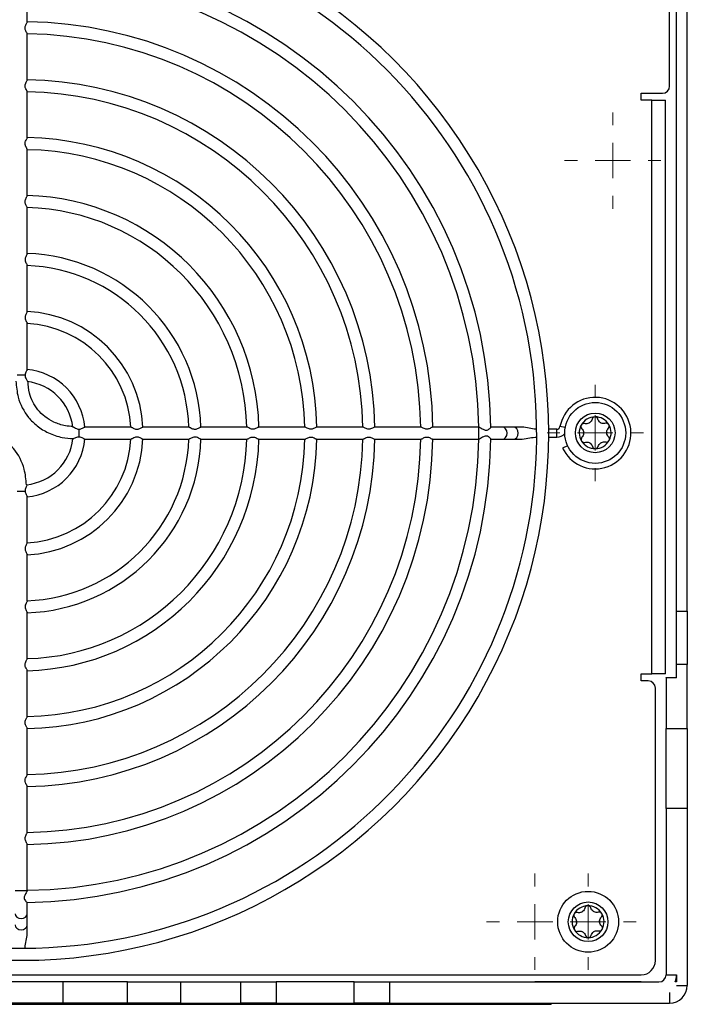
# Model space of a CAD drawing. Header units: millimetres. Extents: x -1263 to 1500, y -1080 to 1468.
# Tile 19 of 166: x 289 to 383, y -714 to -574. Entities that reach past the tile are written whole.
import ezdxf

# ---------------------------------------------------------------- set-up
doc = ezdxf.new("R2010")
doc.units = ezdxf.units.MM

# ---------------------------------------------------------------- blocks, each defined once
blk = doc.blocks.new('SW_CENTERMARKSYMBOL_15')
at = {"color": 0, "linetype": 'Continuous', "lineweight": 18}
for p, q in [((0, 5), (0, 6.8)), ((0, 0), (0, 2.5)), ((-5, 0), (-6.8, 0)), ((0, 0), (-2.5, 0)), ((0, 0), (0, -2.5)), ((0, 0), (2.5, 0)), ((5, 0), (6.8, 0)), ((0, -5), (0, -6.8))]:
    blk.add_line(p, q, dxfattribs=at)
blk = doc.blocks.new('SW_CENTERMARKSYMBOL_19')
at = {"color": 0, "linetype": 'Continuous', "lineweight": 18}
for p, q in [((0, 5), (0, 6.8)), ((0, 0), (0, 2.5)), ((-5, 0), (-6.8, 0)), ((0, 0), (-2.5, 0)), ((0, 0), (0, -2.5)), ((0, 0), (2.5, 0)), ((5, 0), (6.8, 0)), ((0, -5), (0, -6.8))]:
    blk.add_line(p, q, dxfattribs=at)
blk = doc.blocks.new('SW_CENTERMARKSYMBOL_20')
at = {"color": 0, "linetype": 'Continuous', "lineweight": 18}
for p, q in [((0, 5), (0, 6.8)), ((0, 0), (0, 2.5)), ((-5, 0), (-6.8, 0)), ((0, 0), (-2.5, 0)), ((0, 0), (0, -2.5)), ((0, 0), (2.5, 0)), ((5, 0), (6.8, 0)), ((0, -5), (0, -6.8))]:
    blk.add_line(p, q, dxfattribs=at)
blk = doc.blocks.new('SW_CENTERMARKSYMBOL_21')
at = {"color": 0, "linetype": 'Continuous', "lineweight": 18}
for p, q in [((0, 5), (0, 6.8)), ((0, 0), (0, 2.5)), ((-5, 0), (-6.8, 0)), ((0, 0), (-2.5, 0)), ((0, 0), (0, -2.5)), ((0, 0), (2.5, 0)), ((5, 0), (6.8, 0)), ((0, -5), (0, -6.8))]:
    blk.add_line(p, q, dxfattribs=at)

msp = doc.modelspace()

# ---------------------------------------------------------------- linework, layer by layer
at = {"color": 7, "linetype": 'Continuous', "lineweight": 25}
for p, q in [((290.227, -574.804), (290.227, -568.29)), ((381.877, -658.021), (381.877, -571.362)), ((383.377, -658.021), (383.377, -571.362)), ((380.877, -583.862), (380.877, -572.962)), ((290.227, -582.984), (290.227, -576.444)), ((290.227, -591.164), (290.227, -584.624)), ((376.877, -584.862), (379.877, -584.862)), ((376.877, -585.862), (376.877, -584.862)), ((378.377, -585.862), (376.877, -585.862)), ((378.377, -666.862), (378.377, -585.862)), ((378.377, -585.862), (380.279, -585.862)), ((380.279, -666.862), (380.279, -585.862)), ((290.227, -599.343), (290.227, -592.804)), ((290.227, -607.521), (290.227, -600.983)), ((290.227, -615.705), (290.227, -609.161)), ((290.227, -623.902), (290.227, -617.35)), ((304.89, -632.012), (298.338, -632.012)), ((313.075, -632.012), (306.531, -632.012)), ((321.26, -632.012), (314.715, -632.012)), ((329.434, -632.012), (322.899, -632.012)), ((337.614, -632.012), (331.077, -632.012)), ((345.797, -632.012), (339.256, -632.012)), ((353.95, -632.012), (347.437, -632.012)), ((357.253, -632.012), (355.632, -632.012)), ((358.824, -632.012), (357.253, -632.012)), ((360.012, -632.012), (358.824, -632.012)), ((364.969, -632.314), (363.825, -632.314)), ((364.969, -633.41), (364.969, -632.314)), ((298.338, -633.712), (304.887, -633.712)), ((304.941, -633.696), (304.887, -633.709)), ((306.531, -633.712), (313.07, -633.712)), ((313.139, -633.691), (313.07, -633.711)), ((314.716, -633.712), (321.255, -633.712)), ((322.895, -633.712), (329.438, -633.712)), ((331.083, -633.712), (337.616, -633.712)), ((339.26, -633.712), (345.794, -633.712)), ((347.433, -633.712), (353.95, -633.712)), ((355.623, -633.712), (357.253, -633.712)), ((357.253, -633.712), (358.824, -633.712)), ((358.824, -633.712), (360.026, -633.712)), ((363.825, -633.41), (364.969, -633.41)), ((366.487, -634.645), (365.789, -634.965)), ((290.227, -648.374), (290.227, -641.822)), ((290.227, -656.56), (290.227, -650.016)), ((290.227, -664.74), (290.227, -658.203)), ((381.877, -658.021), (383.377, -658.021)), ((381.877, -665.539), (381.877, -658.021)), ((383.377, -658.021), (383.377, -665.539)), ((381.877, -667.422), (381.877, -665.539)), ((383.377, -665.539), (381.877, -665.539)), ((383.377, -674.58), (383.377, -665.539)), ((290.227, -672.92), (290.227, -666.382)), ((376.877, -666.862), (378.377, -666.862)), ((376.877, -667.862), (376.877, -666.862)), ((380.279, -666.862), (378.377, -666.862)), ((380.377, -667.362), (381.877, -667.362)), ((380.377, -667.422), (380.377, -667.362)), ((381.877, -667.422), (380.377, -667.422)), ((380.377, -667.422), (380.377, -674.58)), ((377.877, -667.862), (376.877, -667.862)), ((378.877, -707.362), (378.877, -668.862)), ((290.227, -681.104), (290.227, -674.566)), ((380.377, -685.856), (380.377, -674.58)), ((380.377, -674.58), (383.377, -674.58)), ((383.377, -674.58), (383.377, -685.856)), ((290.227, -689.277), (290.227, -682.743)), ((380.377, -685.856), (380.377, -709.362)), ((383.377, -685.856), (380.377, -685.856)), ((383.377, -685.856), (383.377, -710.862)), ((290.227, -697.434), (290.227, -690.919)), ((290.227, -700.737), (290.227, -699.117)), ((290.227, -702.309), (290.227, -700.737)), ((290.227, -703.497), (290.227, -702.309)), ((288.83, -707.312), (289.925, -707.312)), ((289.925, -707.312), (289.925, -707.31)), ((59.877, -709.362), (376.877, -709.362)), ((295.293, -710.362), (287.776, -710.362)), ((295.293, -713.362), (295.293, -710.362)), ((304.382, -710.362), (295.293, -710.362)), ((304.382, -713.362), (304.382, -710.362)), ((304.382, -710.362), (311.9, -710.362)), ((311.9, -713.362), (311.9, -710.362)), ((311.9, -710.362), (320.377, -710.362)), ((320.377, -713.362), (320.377, -710.362)), ((320.377, -710.362), (325.377, -710.362)), ((325.377, -710.362), (325.377, -713.362)), ((336.377, -710.362), (325.377, -710.362)), ((336.377, -713.362), (336.377, -710.362)), ((336.377, -710.362), (341.377, -710.362)), ((341.377, -710.362), (341.377, -713.362)), ((341.377, -710.362), (379.377, -710.362)), ((361.877, -710.288), (376.877, -710.288)), ((361.877, -710.288), (361.877, -710.362)), ((376.877, -710.362), (376.877, -710.288)), ((380.377, -709.362), (381.877, -709.362)), ((381.877, -710.362), (381.669, -710.362)), ((381.877, -709.362), (381.877, -710.362)), ((380.877, -711.862), (380.877, -713.362)), ((381.877, -710.862), (383.377, -710.862)), ((185.108, -713.528), (364.165, -713.528)), ((295.293, -713.362), (287.776, -713.362)), ((304.382, -713.362), (295.293, -713.362)), ((311.9, -713.362), (304.382, -713.362)), ((311.9, -713.362), (320.377, -713.362)), ((325.377, -713.362), (320.377, -713.362)), ((325.377, -713.362), (336.377, -713.362)), ((341.377, -713.362), (336.377, -713.362)), ((341.377, -713.362), (380.877, -713.362)), ((364.165, -713.362), (364.165, -713.528))]:
    msp.add_line(p, q, dxfattribs=at)
at = {"color": 250, "linetype": 'Continuous', "lineweight": 25}
for p, q in [((353.95, -633.712), (353.95, -632.012)), ((366.151, -632.08), (365.414, -631.944)), ((288.527, -697.434), (290.227, -697.434))]:
    msp.add_line(p, q, dxfattribs=at)
at = {"color": 250, "linetype": 'Continuous', "lineweight": 25, "flags": 128}
for points in [[(357.253, -633.712), (357.518, -633.647), (357.742, -633.463), (357.892, -633.187), (357.945, -632.862), (357.892, -632.537), (357.742, -632.261), (357.518, -632.077), (357.253, -632.012)], [(358.824, -633.712), (359.089, -633.647), (359.313, -633.463), (359.463, -633.187), (359.516, -632.862), (359.463, -632.537), (359.313, -632.261), (359.089, -632.077), (358.824, -632.012), (358.824, -632.012)], [(288.527, -700.737), (288.592, -701.002), (288.776, -701.226), (289.052, -701.376), (289.377, -701.429), (289.703, -701.376), (289.978, -701.226), (290.163, -701.002), (290.227, -700.737)], [(288.527, -702.309), (288.592, -702.573), (288.776, -702.798), (289.052, -702.948), (289.377, -703), (289.703, -702.948), (289.978, -702.798), (290.163, -702.573), (290.227, -702.309), (290.227, -702.309)]]:
    msp.add_lwpolyline(points, dxfattribs=at)
at = {"color": 7, "linetype": 'Continuous', "lineweight": 25, "flags": 128}
msp.add_lwpolyline([(353.944, -633.705), (353.944, -633.706), (353.944, -633.708), (353.944, -633.709), (353.944, -633.71), (353.944, -633.712), (353.944, -633.713), (353.944, -633.714), (353.944, -633.716)], dxfattribs=at)
at = {"color": 7, "linetype": 'Continuous', "lineweight": 25}
for centre, radius in [((370.385, -632.83), 4.3), ((370.385, -632.83), 2.8), ((369.385, -701.875), 4.3), ((369.385, -701.875), 2.8)]:
    msp.add_circle(centre, radius, dxfattribs=at)
for centre, radius, start, end in [((289.377, -632.862), 74.45, 270, 90.00257), ((289.377, -632.862), 74.45, 100.43501, 270), ((289.377, -632.862), 72.75, 99.01, 90), ((289.377, -632.862), 66.272, 0.71819, 89.28276), ((289.377, -632.862), 64.572, 0.7493, 89.24792), ((289.377, -632.862), 58.094, 0.80592, 89.18937), ((289.377, -632.862), 56.394, 0.8332, 89.16692), ((289.377, -632.862), 49.917, 0.93683, 89.0623), ((379.877, -583.862), 1, 270, 0), ((289.377, -632.862), 48.217, 0.97738, 89.02386), ((289.377, -632.862), 41.739, 1.1222, 88.87375), ((289.377, -632.862), 40.039, 1.17732, 88.82304), ((289.377, -632.862), 33.561, 1.40406, 88.59723), ((289.377, -632.862), 31.861, 1.47789, 88.52646), ((289.377, -632.862), 25.383, 1.85651, 88.1435), ((289.377, -632.862), 23.683, 2.00158, 88.02515), ((289.377, -632.862), 17.206, 2.73678, 87.27844), ((289.377, -632.862), 15.506, 3.04369, 86.98567), ((289.377, -632.862), 9.028, 5.2006, 84.80478), ((289.377, -632.862), 7.328, 6.77292, 83.29872), ((370.377, -632.862), 5.048, 204.62112, 169.52432), ((370.377, -632.817), 2.25, 90.97059, 150.97059), ((370.377, -632.817), 2.25, 30.97059, 90.97059), ((364.969, -631.862), 0.452, 270, 349.52432), ((370.377, -632.817), 2.25, 150.97059, 210.97059), ((370.377, -632.817), 1.631, 118.03674, 123.90444), ((369.102, -630.691), 0.854, 295.36125, 306.57993), ((370.377, -632.817), 1.631, 58.03674, 63.90444), ((371.58, -630.649), 0.854, 235.36125, 246.57993), ((370.377, -632.817), 2.25, 330.97059, 30.97059), ((289.377, -632.862), 7.328, 276.17187, 353.85987), ((289.377, -632.862), 23.683, 271.96791, 357.97103), ((289.377, -632.862), 33.561, 271.39209, 358.60401), ((289.377, -632.862), 58.094, 270.80469, 359.19106), ((289.377, -632.862), 17.206, 272.71962, 357.27486), ((289.377, -632.862), 40.039, 271.16933, 358.83033), ((289.377, -632.862), 31.861, 271.47043, 358.50593), ((289.377, -632.862), 9.028, 275.20112, 354.80576), ((289.377, -632.862), 56.394, 270.83153, 359.16565), ((289.377, -632.862), 25.383, 271.8504, 358.15754), ((289.377, -632.862), 49.917, 270.94023, 359.05226), ((289.377, -632.862), 48.217, 270.97743, 359.03164), ((289.377, -632.862), 15.506, 273.05405, 356.97559), ((289.377, -632.862), 41.739, 271.13422, 358.87475), ((289.377, -632.862), 66.272, 270.7167, 359.28357), ((289.377, -632.862), 64.572, 270.75011, 359.2423), ((364.969, -631.862), 1.548, 270, 316.22679), ((370.377, -632.817), 2.25, 210.97059, 270.97059), ((370.377, -632.817), 1.631, 178.03674, 183.90444), ((367.899, -632.859), 0.854, 355.36125, 6.57993), ((370.377, -632.817), 2.25, 270.97059, 330.97059), ((372.856, -632.775), 0.854, 175.36125, 186.57993), ((370.377, -632.817), 1.631, 358.03674, 3.90444), ((370.377, -632.817), 1.631, 238.03674, 243.90444), ((369.174, -634.985), 0.854, 55.36125, 66.57993), ((370.377, -632.817), 1.631, 298.03674, 303.90444), ((371.653, -634.943), 0.854, 115.36125, 126.57993), ((377.877, -668.862), 1, 0, 90), ((369.377, -701.862), 2.25, 150.97059, 210.97059), ((369.377, -701.862), 2.25, 90.97059, 150.97059), ((369.377, -701.862), 1.631, 118.03674, 123.90444), ((368.102, -699.736), 0.854, 295.36125, 306.57993), ((369.377, -701.862), 2.25, 30.97059, 90.97059), ((369.377, -701.862), 1.631, 58.03674, 63.90444), ((370.58, -699.694), 0.854, 235.36125, 246.57993), ((369.377, -701.862), 2.25, 330.97059, 30.97059), ((369.377, -701.862), 1.631, 178.03674, 183.90444), ((366.899, -701.904), 0.854, 355.36125, 6.57993), ((371.856, -701.82), 0.854, 175.36125, 186.57993), ((369.377, -701.862), 1.631, 358.03674, 3.90444), ((369.377, -701.862), 2.25, 210.97059, 270.97059), ((369.377, -701.862), 1.631, 238.03674, 243.90444), ((368.174, -704.03), 0.854, 55.36125, 66.57993), ((369.377, -701.862), 2.25, 270.97059, 330.97059), ((369.377, -701.862), 1.631, 298.03674, 303.90444), ((370.653, -703.988), 0.854, 115.36125, 126.57993), ((376.877, -707.362), 2, 270, 0), ((379.377, -709.362), 1, 270, 0), ((379.377, -709.362), 2.5, 336.42182, 0), ((380.877, -710.862), 2.5, 270, 0)]:
    msp.add_arc(centre, radius, start, end, dxfattribs=at)
for points, knots in [([(290.222, -576.444), (290.224, -576.441), (290.23, -576.427), (290.189, -576.339), (290.103, -576.18), (289.995, -575.967), (289.927, -575.747), (289.921, -575.543), (289.973, -575.326), (290.08, -575.104), (290.179, -574.925), (290.231, -574.824), (290.223, -574.808), (290.221, -574.804)], [0, 0, 0, 0, 0.0264151, 0.1132751, 0.2346033, 0.3582789, 0.4527413, 0.5331907, 0.613453, 0.7405541, 0.8717183, 0.9700381, 1, 1, 1, 1]), ([(290.223, -584.624), (290.224, -584.622), (290.232, -584.609), (290.193, -584.527), (290.111, -584.372), (290.003, -584.163), (289.93, -583.945), (289.919, -583.738), (289.967, -583.52), (290.071, -583.3), (290.172, -583.118), (290.228, -583.009), (290.222, -582.99), (290.22, -582.984)], [0, 0, 0, 0, 0.0202761, 0.1067844, 0.2261882, 0.3478925, 0.4457627, 0.5265136, 0.6071534, 0.7313145, 0.8599376, 0.9603155, 1, 1, 1, 1]), ([(290.223, -592.804), (290.225, -592.802), (290.232, -592.791), (290.195, -592.711), (290.115, -592.56), (290.008, -592.352), (289.933, -592.135), (289.918, -591.926), (289.964, -591.708), (290.066, -591.488), (290.167, -591.305), (290.227, -591.192), (290.221, -591.171), (290.219, -591.164)], [0, 0, 0, 0, 0.0166417, 0.1028856, 0.2211356, 0.3416653, 0.4418867, 0.5229017, 0.6038533, 0.7261837, 0.8531283, 0.954809, 1, 1, 1, 1]), ([(290.222, -600.983), (290.224, -600.979), (290.23, -600.965), (290.189, -600.879), (290.105, -600.72), (289.997, -600.507), (289.928, -600.288), (289.92, -600.083), (289.972, -599.865), (290.078, -599.645), (290.177, -599.466), (290.23, -599.364), (290.222, -599.347), (290.221, -599.343)], [0, 0, 0, 0, 0.0254643, 0.1117679, 0.2327935, 0.3562528, 0.4518157, 0.5323488, 0.6127226, 0.7383644, 0.8681155, 0.967341, 1, 1, 1, 1]), ([(290.223, -607.521), (290.224, -607.524), (290.232, -607.536), (290.195, -607.611), (290.122, -607.749), (290.019, -607.939), (289.938, -608.153), (289.917, -608.364), (289.957, -608.585), (290.056, -608.81), (290.159, -609.001), (290.224, -609.125), (290.22, -609.152), (290.219, -609.161)], [0, 0, 0, 0, 0.0196665, 0.1083649, 0.2064843, 0.3253521, 0.428582, 0.5099066, 0.5912143, 0.7135528, 0.8413312, 0.9438732, 1, 1, 1, 1]), ([(290.224, -615.705), (290.225, -615.706), (290.234, -615.717), (290.199, -615.788), (290.128, -615.921), (290.025, -616.108), (289.942, -616.321), (289.916, -616.533), (289.953, -616.755), (290.05, -616.981), (290.154, -617.177), (290.22, -617.305), (290.222, -617.338), (290.223, -617.35)], [0, 0, 0, 0, 0.0130002, 0.1021642, 0.1995688, 0.3166008, 0.4220686, 0.5036172, 0.585188, 0.7065094, 0.8335703, 0.9371738, 1, 1, 1, 1]), ([(290.224, -623.902), (290.222, -623.918), (290.217, -623.955), (290.149, -624.075), (290.048, -624.256), (289.947, -624.471), (289.931, -624.629), (289.925, -624.684)], [0, 0, 0, 0, 0.158144, 0.3545199, 0.5834811, 0.8548107, 1, 1, 1, 1]), ([(288.645, -625.54), (288.705, -626.295), (288.849, -628.125), (290.025, -630.323), (291.631, -631.931), (293.253, -632.909), (294.991, -633.518), (296.191, -633.593), (296.701, -633.625)], [0, 0, 0, 0, 0.1787857, 0.4331908, 0.5688372, 0.7154099, 0.8792182, 1, 1, 1, 1]), ([(289.926, -624.684), (289.63, -624.684), (289.19, -624.684), (288.854, -624.684), (288.842, -624.684), (288.829, -624.684)], [0.24140603, 0.24140603, 0.24140603, 0.24140603, 0.45649489, 0.45649489, 0.46508886, 0.46508886, 0.46508886, 0.46508886]), ([(289.926, -624.684), (289.932, -624.762), (289.948, -624.942), (290.068, -625.186), (290.18, -625.385), (290.252, -625.513), (290.257, -625.545), (290.259, -625.557)], [0, 0, 0, 0, 0.1910661, 0.4390711, 0.6975524, 0.8886165, 1, 1, 1, 1]), ([(296.68, -631.926), (296.322, -631.904), (295.401, -631.847), (294.038, -631.378), (292.716, -630.597), (291.415, -629.294), (290.497, -627.547), (290.385, -626.111), (290.341, -625.546)], [0, 0, 0, 0, 0.1081106, 0.2776538, 0.4284097, 0.5675723, 0.8298583, 1, 1, 1, 1]), ([(369.932, -630.893), (369.909, -630.987), (369.871, -631.076), (369.762, -631.242), (369.693, -631.316), (369.611, -631.377)], [0, 0, 0, 0, 0.5, 0.5, 1, 1, 1, 1]), ([(370.339, -630.567), (370.243, -630.569), (370.149, -630.604), (370.003, -630.723), (369.953, -630.805), (369.932, -630.893)], [0, 0, 0, 0, 0.5, 0.5, 1, 1, 1, 1]), ([(370.758, -630.879), (370.733, -630.791), (370.681, -630.712), (370.531, -630.598), (370.435, -630.566), (370.339, -630.567)], [0, 0, 0, 0, 0.5, 0.5, 1, 1, 1, 1]), ([(290.11, -640.183), (290.05, -639.428), (289.905, -637.599), (288.73, -635.401), (287.124, -633.792), (285.502, -632.815), (283.764, -632.205), (282.564, -632.13), (282.054, -632.099)], [0, 0, 0, 0, 0.1787857, 0.4331908, 0.5688372, 0.7154099, 0.8792182, 1, 1, 1, 1]), ([(296.675, -631.977), (296.676, -631.976), (296.683, -631.969), (296.752, -632.003), (296.903, -632.085), (297.122, -632.209), (297.356, -632.302), (297.494, -632.311), (297.555, -632.314)], [0, 0, 0, 0, 0.018249, 0.1640284, 0.3766645, 0.6668548, 0.8541047, 1, 1, 1, 1]), ([(297.555, -632.314), (297.607, -632.309), (297.731, -632.298), (297.937, -632.216), (298.133, -632.109), (298.278, -632.025), (298.32, -632.018), (298.338, -632.015)], [0, 0, 0, 0, 0.1355197, 0.3270257, 0.60201, 0.8327645, 1, 1, 1, 1]), ([(297.555, -633.41), (297.555, -633.306), (297.555, -633.181), (297.555, -632.772), (297.555, -632.508), (297.555, -632.314)], [0.17282528, 0.17282528, 0.17282528, 0.17282528, 0.25, 0.25, 0.39532529, 0.39532529, 0.39532529, 0.39532529]), ([(304.89, -632.017), (304.893, -632.016), (304.908, -632.01), (304.996, -632.051), (305.158, -632.136), (305.373, -632.244), (305.594, -632.312), (305.8, -632.319), (306.016, -632.266), (306.233, -632.161), (306.409, -632.062), (306.51, -632.009), (306.527, -632.017), (306.531, -632.019)], [0, 0, 0, 0, 0.0278145, 0.112963, 0.2347569, 0.3592539, 0.4550293, 0.5355791, 0.6159806, 0.7403304, 0.8685712, 0.9684054, 1, 1, 1, 1]), ([(313.075, -632.017), (313.078, -632.015), (313.091, -632.009), (313.176, -632.048), (313.334, -632.132), (313.546, -632.24), (313.765, -632.31), (313.971, -632.32), (314.189, -632.27), (314.407, -632.165), (314.587, -632.065), (314.692, -632.01), (314.71, -632.017), (314.715, -632.019)], [0, 0, 0, 0, 0.0236659, 0.1094785, 0.2299078, 0.3528268, 0.4498784, 0.5305516, 0.6111002, 0.7351767, 0.8634542, 0.9636841, 1, 1, 1, 1]), ([(322.899, -632.016), (322.897, -632.015), (322.885, -632.007), (322.81, -632.043), (322.673, -632.117), (322.483, -632.219), (322.268, -632.301), (322.057, -632.323), (321.836, -632.283), (321.612, -632.185), (321.421, -632.082), (321.296, -632.016), (321.27, -632.019), (321.26, -632.02)], [0, 0, 0, 0, 0.0192601, 0.1076052, 0.2053978, 0.3241266, 0.4283385, 0.509796, 0.5912549, 0.7126502, 0.8394039, 0.9425774, 1, 1, 1, 1]), ([(331.077, -632.018), (331.07, -632.017), (331.05, -632.013), (330.949, -632.064), (330.775, -632.16), (330.553, -632.268), (330.323, -632.322), (330.1, -632.307), (329.859, -632.22), (329.649, -632.108), (329.496, -632.025), (329.452, -632.017), (329.434, -632.014)], [0, 0, 0, 0, 0.0430997, 0.1324311, 0.2585086, 0.3867009, 0.4732101, 0.5602077, 0.6662355, 0.8082844, 0.9183614, 1, 1, 1, 1]), ([(339.256, -632.018), (339.248, -632.017), (339.225, -632.015), (339.119, -632.069), (338.94, -632.168), (338.713, -632.275), (338.482, -632.323), (338.259, -632.302), (338.022, -632.212), (337.815, -632.1), (337.669, -632.023), (337.63, -632.017), (337.614, -632.015)], [0, 0, 0, 0, 0.0492047, 0.1389144, 0.2667847, 0.3967747, 0.4817573, 0.5671179, 0.6760621, 0.8176808, 0.9256053, 1, 1, 1, 1]), ([(347.437, -632.017), (347.434, -632.015), (347.422, -632.008), (347.338, -632.048), (347.184, -632.132), (346.975, -632.24), (346.758, -632.31), (346.553, -632.32), (346.334, -632.27), (346.109, -632.164), (345.925, -632.064), (345.819, -632.01), (345.802, -632.017), (345.797, -632.019)], [0, 0, 0, 0, 0.0210646, 0.1090073, 0.2287382, 0.3505344, 0.4460422, 0.5265595, 0.6069083, 0.7344272, 0.8665031, 0.9647988, 1, 1, 1, 1]), ([(353.95, -632.018), (353.964, -632.015), (353.992, -632.009), (354.116, -632.07), (354.3, -632.178), (354.531, -632.311), (354.753, -632.414), (354.954, -632.456), (355.144, -632.434), (355.349, -632.336), (355.532, -632.19), (355.638, -632.068), (355.638, -632.04), (355.637, -632.032)], [0, 0, 0, 0, 0.0814393, 0.1631934, 0.272117, 0.3829105, 0.4765592, 0.5409482, 0.6056582, 0.6912822, 0.8185098, 0.9468266, 1, 1, 1, 1]), ([(362.127, -632.314), (362.097, -632.314), (361.734, -632.31), (361.056, -632.18), (360.397, -631.991), (360.061, -632.017), (360.051, -632.018)], [0, 0, 0, 0, 0.0436973, 0.5183319, 0.9858571, 1, 1, 1, 1]), ([(368.41, -631.725), (368.364, -631.809), (368.347, -631.908), (368.377, -632.094), (368.423, -632.178), (368.489, -632.241)], [0, 0, 0, 0, 0.5, 0.5, 1, 1, 1, 1]), ([(368.89, -631.519), (368.801, -631.496), (368.706, -631.502), (368.532, -631.574), (368.457, -631.641), (368.41, -631.725)], [0, 0, 0, 0, 0.5, 0.5, 1, 1, 1, 1]), ([(368.489, -632.241), (368.558, -632.308), (368.616, -632.385), (368.706, -632.562), (368.735, -632.659), (368.747, -632.761)], [0, 0, 0, 0, 0.5, 0.5, 1, 1, 1, 1]), ([(371.82, -631.469), (371.728, -631.496), (371.632, -631.508), (371.434, -631.496), (371.335, -631.474), (371.241, -631.433)], [0, 0, 0, 0, 0.5, 0.5, 1, 1, 1, 1]), ([(372.307, -631.659), (372.257, -631.577), (372.18, -631.513), (372.003, -631.446), (371.908, -631.443), (371.82, -631.469)], [0, 0, 0, 0, 0.5, 0.5, 1, 1, 1, 1]), ([(372.246, -632.177), (372.309, -632.112), (372.352, -632.027), (372.376, -631.84), (372.356, -631.741), (372.307, -631.659)], [0, 0, 0, 0, 0.5, 0.5, 1, 1, 1, 1]), ([(297.555, -633.41), (297.474, -633.416), (297.289, -633.43), (297.036, -633.541), (296.838, -633.632), (296.721, -633.683), (296.701, -633.677), (296.696, -633.675)], [0, 0, 0, 0, 0.204525, 0.4644372, 0.7315791, 0.9262102, 1, 1, 1, 1]), ([(298.338, -633.709), (298.321, -633.706), (298.284, -633.701), (298.165, -633.634), (297.983, -633.532), (297.769, -633.431), (297.61, -633.415), (297.555, -633.41)], [0, 0, 0, 0, 0.158144, 0.3545199, 0.5834811, 0.8548107, 1, 1, 1, 1]), ([(306.531, -633.705), (306.525, -633.707), (306.506, -633.712), (306.417, -633.666), (306.264, -633.581), (306.065, -633.478), (305.837, -633.408), (305.607, -633.407), (305.36, -633.484), (305.138, -633.598), (305, -633.672), (304.95, -633.693), (304.941, -633.696)], [0, 0, 0, 0, 0.0429198, 0.1402212, 0.2506509, 0.3847601, 0.484023, 0.5841302, 0.69235, 0.8462313, 0.9716306, 1, 1, 1, 1]), ([(314.716, -633.706), (314.707, -633.706), (314.683, -633.708), (314.576, -633.653), (314.395, -633.552), (314.167, -633.445), (313.935, -633.4), (313.713, -633.424), (313.476, -633.515), (313.271, -633.627), (313.177, -633.673), (313.139, -633.691)], [0, 0, 0, 0, 0.0563389, 0.155282, 0.2953269, 0.4375165, 0.5293928, 0.6215981, 0.7433932, 0.899181, 1, 1, 1, 1]), ([(321.255, -633.708), (321.256, -633.71), (321.265, -633.716), (321.297, -633.702), (321.323, -633.69)], [0, 0, 0, 0, 0.16259768, 1, 1, 1, 1]), ([(321.323, -633.69), (321.376, -633.664), (321.48, -633.611), (321.697, -633.497), (321.916, -633.419), (322.127, -633.402), (322.346, -633.446), (322.565, -633.546), (322.749, -633.648), (322.864, -633.71), (322.888, -633.705), (322.895, -633.704)], [0, 0, 0, 0, 0.1371303, 0.2733199, 0.3855022, 0.4745356, 0.563544, 0.6958264, 0.8332349, 0.9458352, 1, 1, 1, 1]), ([(329.438, -633.706), (329.446, -633.707), (329.464, -633.709), (329.504, -633.69), (329.525, -633.68)], [0, 0, 0, 0, 0.4789607, 1, 1, 1, 1]), ([(329.525, -633.68), (329.583, -633.65), (329.699, -633.589), (329.924, -633.475), (330.157, -633.406), (330.387, -633.409), (330.627, -633.487), (330.843, -633.602), (330.998, -633.684), (331.074, -633.721), (331.083, -633.711), (331.083, -633.711)], [0, 0, 0, 0, 0.1449597, 0.2891017, 0.3929557, 0.4977526, 0.6083335, 0.7615757, 0.8911752, 0.9967156, 1, 1, 1, 1]), ([(337.616, -633.707), (337.627, -633.707), (337.652, -633.707), (337.711, -633.677), (337.745, -633.66)], [0, 0, 0, 0, 0.410965, 1, 1, 1, 1]), ([(337.745, -633.66), (337.812, -633.624), (337.947, -633.551), (338.189, -633.44), (338.425, -633.4), (338.646, -633.428), (338.862, -633.516), (339.056, -633.62), (339.198, -633.698), (339.242, -633.706), (339.26, -633.71)], [0, 0, 0, 0, 0.1577504, 0.3151639, 0.4125689, 0.5103013, 0.6395044, 0.7742642, 0.9034954, 1, 1, 1, 1]), ([(345.794, -633.707), (345.797, -633.709), (345.807, -633.715), (345.84, -633.7), (345.866, -633.688)], [0, 0, 0, 0, 0.2365256, 1, 1, 1, 1]), ([(345.866, -633.688), (345.919, -633.661), (346.026, -633.606), (346.243, -633.492), (346.463, -633.417), (346.671, -633.403), (346.889, -633.449), (347.11, -633.551), (347.294, -633.652), (347.406, -633.711), (347.427, -633.706), (347.433, -633.704)], [0, 0, 0, 0, 0.1385715, 0.2762419, 0.385964, 0.4750393, 0.5640321, 0.6992973, 0.8396698, 0.9511591, 1, 1, 1, 1]), ([(355.639, -633.692), (355.638, -633.683), (355.637, -633.66), (355.567, -633.573), (355.424, -633.442), (355.228, -633.317), (355.012, -633.267), (354.816, -633.289), (354.578, -633.386), (354.318, -633.536), (354.106, -633.66), (353.985, -633.717), (353.961, -633.709), (353.95, -633.706)], [0, 0, 0, 0, 0.052277, 0.1398493, 0.2459312, 0.3727361, 0.4368278, 0.5012205, 0.5875343, 0.716896, 0.8473766, 0.9312148, 1, 1, 1, 1]), ([(360.066, -633.694), (360.435, -633.64), (361.121, -633.539), (361.809, -633.451), (362.127, -633.41)], [0, 0, 0, 0, 0.5371704, 1, 1, 1, 1]), ([(368.509, -633.456), (368.445, -633.521), (368.403, -633.607), (368.379, -633.794), (368.399, -633.892), (368.448, -633.975)], [0, 0, 0, 0, 0.5, 0.5, 1, 1, 1, 1]), ([(368.448, -633.975), (368.498, -634.057), (368.575, -634.121), (368.751, -634.188), (368.847, -634.19), (368.934, -634.165)], [0, 0, 0, 0, 0.5, 0.5, 1, 1, 1, 1]), ([(371.865, -634.115), (371.954, -634.138), (372.049, -634.132), (372.223, -634.059), (372.298, -633.993), (372.345, -633.909)], [0, 0, 0, 0, 0.5, 0.5, 1, 1, 1, 1]), ([(372.266, -633.393), (372.197, -633.326), (372.139, -633.249), (372.049, -633.071), (372.019, -632.975), (372.008, -632.873)], [0, 0, 0, 0, 0.5, 0.5, 1, 1, 1, 1]), ([(372.345, -633.909), (372.391, -633.825), (372.408, -633.726), (372.378, -633.54), (372.332, -633.455), (372.266, -633.393)], [0, 0, 0, 0, 0.5, 0.5, 1, 1, 1, 1]), ([(368.934, -634.165), (369.027, -634.138), (369.123, -634.126), (369.321, -634.137), (369.42, -634.16), (369.514, -634.201)], [0, 0, 0, 0, 0.5, 0.5, 1, 1, 1, 1]), ([(369.997, -634.755), (370.022, -634.842), (370.074, -634.922), (370.224, -635.036), (370.319, -635.068), (370.416, -635.067)], [0, 0, 0, 0, 0.5, 0.5, 1, 1, 1, 1]), ([(370.416, -635.067), (370.512, -635.065), (370.606, -635.03), (370.752, -634.91), (370.802, -634.829), (370.823, -634.741)], [0, 0, 0, 0, 0.5, 0.5, 1, 1, 1, 1]), ([(370.823, -634.741), (370.846, -634.647), (370.884, -634.558), (370.993, -634.392), (371.062, -634.318), (371.144, -634.257)], [0, 0, 0, 0, 0.5, 0.5, 1, 1, 1, 1]), ([(290.191, -640.172), (290.193, -640.177), (290.201, -640.192), (290.164, -640.286), (290.087, -640.455), (289.988, -640.677), (289.929, -640.881), (289.926, -640.999), (289.925, -641.04)], [0, 0, 0, 0, 0.0676086, 0.2336031, 0.4692362, 0.7098502, 0.9003231, 1, 1, 1, 1]), ([(288.829, -641.04), (289.125, -641.04), (289.565, -641.04), (289.901, -641.04), (289.913, -641.04), (289.925, -641.04)], [0.24140603, 0.24140603, 0.24140603, 0.24140603, 0.45649489, 0.45649489, 0.46508886, 0.46508886, 0.46508886, 0.46508886]), ([(289.925, -641.04), (289.93, -641.091), (289.942, -641.215), (290.023, -641.422), (290.131, -641.617), (290.215, -641.762), (290.221, -641.804), (290.224, -641.822)], [0, 0, 0, 0, 0.1355197, 0.3270257, 0.60201, 0.8327645, 1, 1, 1, 1]), ([(290.222, -648.374), (290.223, -648.378), (290.229, -648.393), (290.187, -648.483), (290.101, -648.646), (289.993, -648.863), (289.926, -649.084), (289.921, -649.289), (289.975, -649.505), (290.081, -649.722), (290.18, -649.898), (290.231, -649.996), (290.223, -650.012), (290.221, -650.016)], [0, 0, 0, 0, 0.029524, 0.1147663, 0.2371458, 0.3622474, 0.4571027, 0.5375728, 0.6178736, 0.7429736, 0.8718415, 0.9711613, 1, 1, 1, 1]), ([(290.222, -656.56), (290.222, -656.569), (290.224, -656.593), (290.17, -656.701), (290.071, -656.884), (289.964, -657.115), (289.916, -657.349), (289.937, -657.571), (290.027, -657.804), (290.138, -658.007), (290.217, -658.149), (290.222, -658.187), (290.223, -658.203)], [0, 0, 0, 0, 0.0510773, 0.1388278, 0.2682661, 0.4003053, 0.4859983, 0.5721318, 0.6787582, 0.8166557, 0.925707, 1, 1, 1, 1]), ([(290.221, -666.382), (290.222, -666.373), (290.224, -666.35), (290.17, -666.243), (290.069, -666.063), (289.962, -665.836), (289.916, -665.604), (289.938, -665.382), (290.029, -665.144), (290.141, -664.937), (290.217, -664.793), (290.222, -664.755), (290.224, -664.74)], [0, 0, 0, 0, 0.050297, 0.1404294, 0.2684398, 0.3984916, 0.4830326, 0.5679144, 0.6780537, 0.8201967, 0.9273681, 1, 1, 1, 1]), ([(290.225, -674.566), (290.226, -674.565), (290.234, -674.555), (290.201, -674.486), (290.134, -674.356), (290.031, -674.169), (289.945, -673.956), (289.916, -673.739), (289.95, -673.518), (290.044, -673.296), (290.148, -673.102), (290.219, -672.97), (290.222, -672.935), (290.223, -672.92)], [0, 0, 0, 0, 0.0097338, 0.0976427, 0.193534, 0.3094441, 0.4198313, 0.5020574, 0.5843895, 0.7018888, 0.8247559, 0.9310435, 1, 1, 1, 1]), ([(290.224, -682.743), (290.222, -682.729), (290.218, -682.694), (290.152, -682.569), (290.042, -682.371), (289.939, -682.126), (289.917, -681.889), (289.96, -681.668), (290.06, -681.444), (290.162, -681.255), (290.225, -681.136), (290.221, -681.112), (290.219, -681.104)], [0, 0, 0, 0, 0.07134, 0.1634286, 0.2970424, 0.43247, 0.5141392, 0.5957723, 0.7185519, 0.8464913, 0.9484837, 1, 1, 1, 1]), ([(290.221, -690.919), (290.222, -690.912), (290.225, -690.889), (290.172, -690.785), (290.073, -690.607), (289.966, -690.381), (289.917, -690.15), (289.936, -689.927), (290.025, -689.689), (290.137, -689.482), (290.216, -689.334), (290.222, -689.294), (290.224, -689.277)], [0, 0, 0, 0, 0.0476325, 0.1371084, 0.2645763, 0.394193, 0.4796229, 0.5654656, 0.6734043, 0.8149382, 0.9235426, 1, 1, 1, 1]), ([(290.221, -697.434), (290.224, -697.448), (290.231, -697.477), (290.169, -697.6), (290.062, -697.785), (289.929, -698.015), (289.825, -698.237), (289.783, -698.438), (289.805, -698.629), (289.903, -698.834), (290.049, -699.016), (290.171, -699.123), (290.199, -699.122), (290.207, -699.122)], [0, 0, 0, 0, 0.0814634, 0.1632416, 0.2721973, 0.3830236, 0.4766999, 0.5411079, 0.6058369, 0.6914863, 0.8187514, 0.9471061, 1, 1, 1, 1]), ([(367.41, -700.77), (367.364, -700.854), (367.347, -700.953), (367.377, -701.139), (367.423, -701.223), (367.489, -701.286)], [0, 0, 0, 0, 0.5, 0.5, 1, 1, 1, 1]), ([(367.89, -700.564), (367.801, -700.541), (367.706, -700.547), (367.532, -700.619), (367.457, -700.686), (367.41, -700.77)], [0, 0, 0, 0, 0.5, 0.5, 1, 1, 1, 1]), ([(368.932, -699.938), (368.909, -700.032), (368.871, -700.121), (368.762, -700.287), (368.693, -700.361), (368.611, -700.422)], [0, 0, 0, 0, 0.5, 0.5, 1, 1, 1, 1]), ([(369.339, -699.612), (369.243, -699.614), (369.149, -699.649), (369.003, -699.768), (368.953, -699.85), (368.932, -699.938)], [0, 0, 0, 0, 0.5, 0.5, 1, 1, 1, 1]), ([(369.758, -699.924), (369.733, -699.836), (369.681, -699.757), (369.531, -699.643), (369.435, -699.611), (369.339, -699.612)], [0, 0, 0, 0, 0.5, 0.5, 1, 1, 1, 1]), ([(370.82, -700.514), (370.728, -700.541), (370.632, -700.553), (370.433, -700.541), (370.335, -700.519), (370.241, -700.478)], [0, 0, 0, 0, 0.5, 0.5, 1, 1, 1, 1]), ([(371.307, -700.704), (371.257, -700.622), (371.18, -700.558), (371.003, -700.491), (370.908, -700.488), (370.82, -700.514)], [0, 0, 0, 0, 0.5, 0.5, 1, 1, 1, 1]), ([(371.246, -701.222), (371.309, -701.157), (371.352, -701.072), (371.376, -700.885), (371.356, -700.787), (371.307, -700.704)], [0, 0, 0, 0, 0.5, 0.5, 1, 1, 1, 1]), ([(367.489, -701.286), (367.558, -701.353), (367.616, -701.43), (367.706, -701.608), (367.735, -701.704), (367.747, -701.806)], [0, 0, 0, 0, 0.5, 0.5, 1, 1, 1, 1]), ([(371.266, -702.438), (371.197, -702.371), (371.139, -702.294), (371.049, -702.116), (371.019, -702.02), (371.008, -701.918)], [0, 0, 0, 0, 0.5, 0.5, 1, 1, 1, 1]), ([(289.925, -705.612), (289.925, -705.581), (289.929, -705.218), (290.059, -704.54), (290.249, -703.881), (290.222, -703.545), (290.221, -703.535)], [0, 0, 0, 0, 0.0436971, 0.5183319, 0.9858569, 1, 1, 1, 1]), ([(367.509, -702.501), (367.445, -702.566), (367.403, -702.652), (367.379, -702.839), (367.399, -702.937), (367.448, -703.02)], [0, 0, 0, 0, 0.5, 0.5, 1, 1, 1, 1]), ([(367.448, -703.02), (367.498, -703.102), (367.575, -703.166), (367.751, -703.233), (367.847, -703.235), (367.934, -703.21)], [0, 0, 0, 0, 0.5, 0.5, 1, 1, 1, 1]), ([(367.934, -703.21), (368.027, -703.183), (368.123, -703.171), (368.321, -703.182), (368.42, -703.205), (368.514, -703.246)], [0, 0, 0, 0, 0.5, 0.5, 1, 1, 1, 1]), ([(369.823, -703.786), (369.846, -703.692), (369.884, -703.603), (369.993, -703.437), (370.062, -703.363), (370.144, -703.302)], [0, 0, 0, 0, 0.5, 0.5, 1, 1, 1, 1]), ([(370.865, -703.16), (370.954, -703.183), (371.049, -703.177), (371.223, -703.104), (371.298, -703.038), (371.345, -702.954)], [0, 0, 0, 0, 0.5, 0.5, 1, 1, 1, 1]), ([(371.345, -702.954), (371.391, -702.87), (371.408, -702.771), (371.378, -702.585), (371.332, -702.5), (371.266, -702.438)], [0, 0, 0, 0, 0.5, 0.5, 1, 1, 1, 1]), ([(368.997, -703.8), (369.022, -703.887), (369.074, -703.967), (369.224, -704.081), (369.319, -704.113), (369.416, -704.112)], [0, 0, 0, 0, 0.5, 0.5, 1, 1, 1, 1]), ([(369.416, -704.112), (369.512, -704.11), (369.606, -704.075), (369.752, -703.955), (369.802, -703.874), (369.823, -703.786)], [0, 0, 0, 0, 0.5, 0.5, 1, 1, 1, 1])]:
    msp.add_open_spline(points, degree=3, knots=knots, dxfattribs=at)
for points in [[(371.095, -631.352), (370.926, -631.235), (370.81, -631.065), (370.758, -630.879)], [(369.468, -631.463), (369.282, -631.551), (369.076, -631.566), (368.89, -631.519)], [(372.005, -632.706), (372.021, -632.501), (372.111, -632.315), (372.246, -632.177)], [(368.75, -632.928), (368.733, -633.132), (368.644, -633.318), (368.509, -633.456)], [(371.287, -634.171), (371.473, -634.083), (371.678, -634.067), (371.865, -634.115)], [(369.66, -634.282), (369.829, -634.398), (369.945, -634.569), (369.997, -634.755)], [(368.468, -700.508), (368.282, -700.596), (368.076, -700.611), (367.89, -700.564)], [(370.095, -700.397), (369.926, -700.28), (369.81, -700.11), (369.758, -699.924)], [(367.75, -701.973), (367.733, -702.177), (367.644, -702.363), (367.509, -702.501)], [(371.005, -701.751), (371.021, -701.546), (371.111, -701.36), (371.246, -701.222)], [(368.66, -703.327), (368.829, -703.443), (368.945, -703.614), (368.997, -703.8)], [(370.287, -703.216), (370.473, -703.128), (370.678, -703.112), (370.865, -703.16)]]:
    msp.add_open_spline(points, degree=3, dxfattribs=at)

# ---------------------------------------------------------------- block references
at = {"color": 8, "linetype": 'Continuous', "lineweight": 0}
for name, p in [('SW_CENTERMARKSYMBOL_20', (372.865, -594.372)), ('SW_CENTERMARKSYMBOL_19', (370.385, -632.83)), ('SW_CENTERMARKSYMBOL_21', (361.865, -701.872)), ('SW_CENTERMARKSYMBOL_15', (369.385, -701.875))]:
    msp.add_blockref(name, p, dxfattribs=at)

doc.saveas('drawing.dxf')
